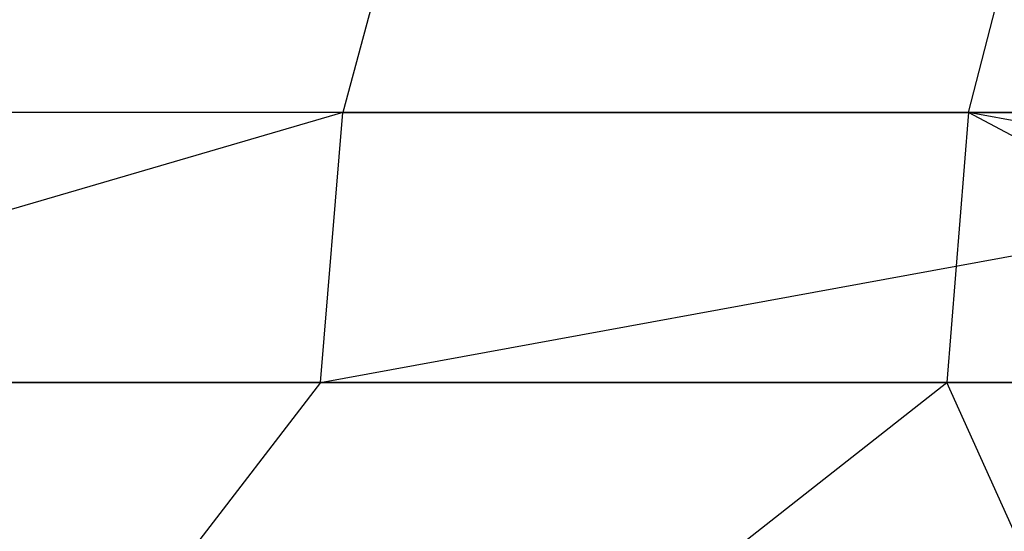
# Model space of a CAD drawing. Extents: x -172 to 172, y -29 to 28.
# Tile 175 of 256: x -92.5 to -86.88, y 13.45 to 16.37. Entities that reach past the tile are written whole.
import ezdxf

# ---------------------------------------------------------------- set-up
doc = ezdxf.new("R2010")
doc.units = 0
doc.header["$LTSCALE"] = 25.4
doc.layers.get('0').update_dxf_attribs({"linetype": 'CONTINUOUS'})

msp = doc.modelspace()

# ---------------------------------------------------------------- linework, layer by layer
at = {"color": 0}
for p, q in [((-90.2837, 17.2386, -1097.3853), (-90.6575, 15.8448, -1096.7814)), ((-90.2837, 17.2386, -1097.3853), (-90.6575, 15.8448, -1096.7814)), ((-87.0847, 15.8448, -1391.871), (-86.7256, 17.2386, -1391.2582)), ((-87.0847, 15.8448, -1391.871), (-86.7256, 17.2386, -1391.2582)), ((-90.6575, 15.8448, -1096.7814), (-98.6574, 15.8448, -1102.046)), ((-90.6575, 15.8448, -1096.7814), (-98.6574, 15.8448, -1102.046)), ((-90.6575, 15.8448, -1096.7814), (-95.9275, 14.2997, -1099.8828)), ((-90.6575, 15.8448, -1096.7814), (-95.9275, 14.2997, -1099.8828)), ((-87.0847, 15.8448, -1391.871), (-95.2097, 15.8448, -1386.8015)), ((-87.0847, 15.8448, -1391.871), (-95.2097, 15.8448, -1386.8015)), ((-90.7863, 14.2997, -1096.5732), (-90.6575, 15.8448, -1096.7814)), ((-90.7863, 14.2997, -1096.5732), (-82.3774, 15.8448, -1091.9695)), ((-90.7863, 14.2997, -1096.5732), (-90.6575, 15.8448, -1096.7814)), ((-90.7863, 14.2997, -1096.5732), (-82.3774, 15.8448, -1091.9695)), ((-90.6575, 15.8448, -1096.7814), (-82.3774, 15.8448, -1091.9695)), ((-90.6575, 15.8448, -1096.7814), (-82.3774, 15.8448, -1091.9695)), ((-87.0847, 15.8448, -1391.871), (-87.2084, 14.2997, -1392.082)), ((-87.0847, 15.8448, -1391.871), (-87.2084, 14.2997, -1392.082)), ((-78.6905, 15.8448, -1396.481), (-87.0847, 15.8448, -1391.871)), ((-84.191, 14.2997, -1393.8094), (-87.0847, 15.8448, -1391.871)), ((-78.8023, 14.2997, -1396.6986), (-87.0847, 15.8448, -1391.871)), ((-78.6905, 15.8448, -1396.481), (-87.0847, 15.8448, -1391.871)), ((-78.8023, 14.2997, -1396.6986), (-87.0847, 15.8448, -1391.871)), ((-84.191, 14.2997, -1393.8094), (-87.0847, 15.8448, -1391.871)), ((-90.7863, 14.2997, -1096.5732), (-95.9275, 7.5997, -1099.8828)), ((-90.7863, 14.2997, -1096.5732), (-95.9275, 7.5997, -1099.8828)), ((-90.7863, 14.2997, -1096.5732), (-95.9275, 14.2997, -1099.8828)), ((-90.7863, 14.2997, -1096.5732), (-95.9275, 14.2997, -1099.8828)), ((-95.7442, 7.5997, -1386.7399), (-87.2084, 14.2997, -1392.082)), ((-95.7442, 7.5997, -1386.7399), (-87.2084, 14.2997, -1392.082)), ((-95.3449, 14.2997, -1387.0055), (-87.2084, 14.2997, -1392.082)), ((-95.3449, 14.2997, -1387.0055), (-87.2084, 14.2997, -1392.082)), ((-84.3833, 14.2997, -1092.7985), (-90.7863, 14.2997, -1096.5732)), ((-84.3833, 14.2997, -1092.7985), (-90.7863, 14.2997, -1096.5732)), ((-84.191, 7.5997, -1393.8094), (-87.2084, 14.2997, -1392.082)), ((-84.191, 7.5997, -1393.8094), (-87.2084, 14.2997, -1392.082)), ((-87.2084, 14.2997, -1392.082), (-84.191, 14.2997, -1393.8094)), ((-87.2084, 14.2997, -1392.082), (-84.191, 14.2997, -1393.8094))]:
    msp.add_line(p, q, dxfattribs=at)

doc.saveas('drawing.dxf')
